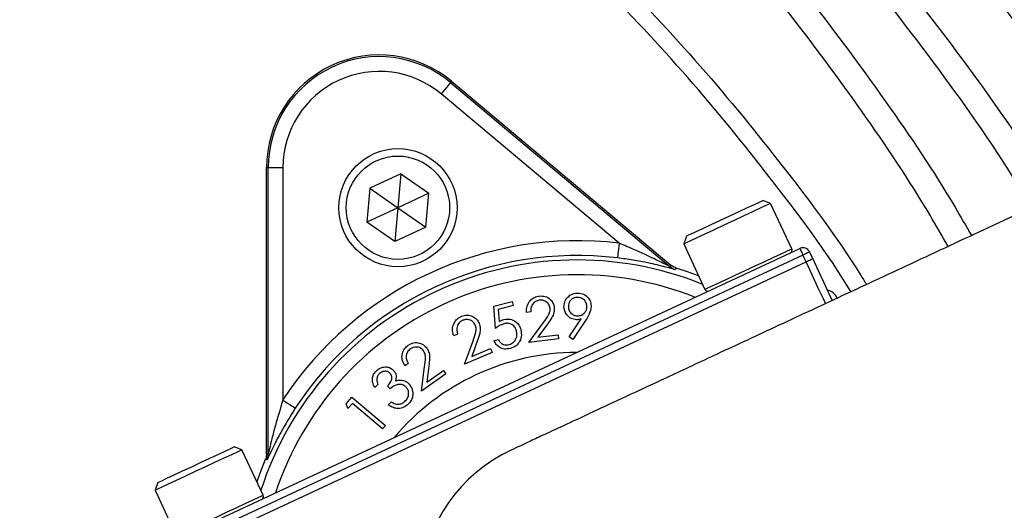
# Model space of a CAD drawing. Header units: millimetres. Extents: x 1452 to 2791, y 499 to 3301.
# Tile 32 of 38: x 2140 to 2274, y 2744 to 2811. Entities that reach past the tile are written whole.
import ezdxf

# ---------------------------------------------------------------- set-up
doc = ezdxf.new("R2010")
doc.units = ezdxf.units.MM

msp = doc.modelspace()

# ---------------------------------------------------------------- linework, layer by layer
at = {"color": 7, "linetype": 'Continuous', "lineweight": 25}
for p, q in [((2198.6, 2802.25), (2198.74, 2802.43)), ((2198.6, 2802.25), (2228.34, 2777.29)), ((2198.74, 2802.43), (2228.45, 2777.5)), ((2221.44, 2780.48), (2197.31, 2800.72)), ((2173.9, 2790.74), (2173.67, 2790.74)), ((2173.67, 2751.95), (2173.67, 2790.74)), ((2173.9, 2790.74), (2175.9, 2790.74)), ((2173.9, 2751.91), (2173.9, 2790.74)), ((2175.9, 2790.74), (2175.9, 2759.24)), ((2191.87, 2789.9), (2187.68, 2787.95)), ((2191.87, 2789.9), (2191.47, 2785.3)), ((2191.87, 2789.9), (2195.65, 2787.25)), ((2187.68, 2787.95), (2187.28, 2783.35)), ((2187.68, 2787.95), (2191.47, 2785.3)), ((2195.65, 2787.25), (2191.47, 2785.3)), ((2195.25, 2782.65), (2195.65, 2787.25)), ((2241.95, 2785.89), (2240.89, 2786.27)), ((2244.82, 2779.72), (2241.95, 2785.89)), ((2191.47, 2785.3), (2187.28, 2783.35)), ((2191.47, 2785.3), (2191.07, 2780.7)), ((2191.47, 2785.3), (2195.25, 2782.65)), ((2191.07, 2780.7), (2187.28, 2783.35)), ((2195.25, 2782.65), (2191.07, 2780.7)), ((2230.55, 2781.46), (2230.17, 2780.39)), ((2230.17, 2780.39), (2233.04, 2774.23)), ((2160.71, 2740.06), (2245.9, 2779.78)), ((2247.23, 2779.3), (2247.65, 2778.39)), ((2246.32, 2778.88), (2161.13, 2739.15)), ((2161.55, 2738.25), (2246.74, 2777.97)), ((2246.74, 2777.97), (2246.32, 2778.88)), ((2229.16, 2777.12), (2229.05, 2776.91)), ((2204.46, 2771.94), (2206.95, 2772.6)), ((2206.95, 2772.6), (2207.09, 2772.05)), ((2204.68, 2768.94), (2204.46, 2771.94)), ((2207.09, 2772.05), (2205.04, 2771.51)), ((2205.04, 2771.51), (2205.17, 2769.86)), ((2209.45, 2771.17), (2208.89, 2771.1)), ((2209.22, 2767.04), (2211.19, 2769.74)), ((2214.66, 2767.78), (2216.28, 2770.22)), ((2216.97, 2770.16), (2215.15, 2767.46)), ((2211.72, 2769.51), (2210.44, 2767.76)), ((2199.56, 2768.16), (2199.03, 2767.94)), ((2200.5, 2764.11), (2201.64, 2767.27)), ((2202.22, 2767.2), (2201.48, 2765.15)), ((2204.48, 2767.28), (2205.07, 2767.44)), ((2213.23, 2767.51), (2209.22, 2767.04)), ((2210.44, 2767.76), (2213.16, 2768.08)), ((2213.16, 2768.08), (2213.23, 2767.51)), ((2215.15, 2767.46), (2214.66, 2767.78)), ((2201.48, 2765.15), (2204.01, 2766.22)), ((2204.01, 2766.22), (2204.24, 2765.69)), ((2204.24, 2765.69), (2200.5, 2764.11)), ((2192.87, 2764.2), (2192.41, 2763.87)), ((2194.65, 2760.45), (2195.09, 2763.77)), ((2195.66, 2763.82), (2195.37, 2761.66)), ((2195.37, 2761.66), (2197.62, 2763.25)), ((2197.62, 2763.25), (2197.95, 2762.78)), ((2197.95, 2762.78), (2194.65, 2760.45)), ((2188.77, 2761.35), (2188.32, 2760.94)), ((2190.44, 2760.77), (2190.07, 2761.17)), ((2184.48, 2758.73), (2185.24, 2759.62)), ((2185.24, 2759.62), (2189.78, 2755.77)), ((2184.69, 2758.08), (2184.48, 2758.73)), ((2185.3, 2758.79), (2184.69, 2758.08)), ((2189.4, 2755.32), (2185.3, 2758.79)), ((2190.17, 2758.6), (2190.6, 2758.99)), ((2189.78, 2755.77), (2189.4, 2755.32)), ((2170.35, 2752.5), (2169.29, 2752.89)), ((2173.22, 2746.34), (2170.35, 2752.5)), ((2158.96, 2748.07), (2158.57, 2747.01)), ((2158.57, 2747.01), (2161.44, 2740.84))]:
    msp.add_line(p, q, dxfattribs=at)
at = {"color": 7, "linetype": 'Continuous', "lineweight": 25, "flags": 128}
for points in [[(2198.6, 2802.25), (2198.57, 2802.22), (2198.49, 2802.13), (2198.37, 2801.99), (2198.21, 2801.8), (2198.02, 2801.56), (2197.8, 2801.3), (2197.56, 2801.02), (2197.31, 2800.72)], [(2237.69, 2784.79), (2238.82, 2785.31), (2239.75, 2785.74), (2240.43, 2786.06), (2240.81, 2786.24), (2240.89, 2786.27)], [(2241.95, 2785.89), (2241.95, 2785.89), (2241.77, 2785.8), (2241.28, 2785.58), (2240.51, 2785.22), (2239.5, 2784.75), (2238.31, 2784.19)], [(2230.55, 2781.46), (2230.66, 2781.51), (2231.08, 2781.7), (2231.79, 2782.03), (2232.75, 2782.48), (2233.89, 2783.01), (2235.15, 2783.6), (2236.44, 2784.2), (2237.69, 2784.79)], [(2238.31, 2784.19), (2236.99, 2783.58), (2235.62, 2782.94), (2234.28, 2782.31), (2233.03, 2781.73), (2231.95, 2781.22), (2231.09, 2780.82), (2230.49, 2780.54), (2230.2, 2780.41), (2230.17, 2780.39)], [(2221.44, 2780.48), (2221.39, 2780.09), (2221.35, 2779.72), (2221.31, 2779.38), (2221.27, 2779.08), (2221.24, 2778.84), (2221.22, 2778.65), (2221.21, 2778.53), (2221.2, 2778.49)], [(2245.9, 2779.78), (2245.91, 2779.77), (2245.93, 2779.72), (2245.97, 2779.63), (2246.02, 2779.52), (2246.09, 2779.38), (2246.16, 2779.23), (2246.24, 2779.06), (2246.32, 2778.88)], [(2247.23, 2779.3), (2247.21, 2779.29), (2247.16, 2779.27), (2247.07, 2779.23), (2246.96, 2779.18), (2246.82, 2779.11), (2246.67, 2779.04), (2246.5, 2778.96), (2246.32, 2778.88)], [(2246.74, 2777.97), (2246.92, 2778.05), (2247.09, 2778.13), (2247.25, 2778.21), (2247.38, 2778.27), (2247.5, 2778.32), (2247.58, 2778.36), (2247.63, 2778.39), (2247.65, 2778.39)], [(2247.65, 2778.39), (2248.39, 2776.8), (2249.11, 2775.27), (2249.76, 2773.86), (2250.3, 2772.71)], [(2228.34, 2777.29), (2228.41, 2777.41), (2228.45, 2777.5)], [(2232.18, 2776.08), (2230.71, 2776.61), (2229.16, 2777.12)], [(2175.9, 2759.24), (2176.22, 2759.03), (2176.53, 2758.83), (2176.82, 2758.64), (2177.07, 2758.47), (2177.28, 2758.34), (2177.44, 2758.23), (2177.53, 2758.17), (2177.57, 2758.15)], [(2166.09, 2751.4), (2167.22, 2751.92), (2168.15, 2752.36), (2168.83, 2752.67), (2169.21, 2752.85), (2169.29, 2752.89)], [(2170.35, 2752.5), (2170.35, 2752.5), (2170.17, 2752.42), (2169.68, 2752.19), (2168.91, 2751.83), (2167.9, 2751.36), (2166.71, 2750.8)], [(2158.96, 2748.07), (2159.06, 2748.12), (2159.48, 2748.31), (2160.19, 2748.65), (2161.15, 2749.09), (2162.29, 2749.63), (2163.55, 2750.21), (2164.84, 2750.82), (2166.09, 2751.4)], [(2173.51, 2751.17), (2172.9, 2749.66), (2172.36, 2748.19)], [(2173.74, 2751.12), (2173.67, 2751.14), (2173.51, 2751.17)], [(2173.67, 2751.95), (2173.77, 2751.93), (2173.9, 2751.91)], [(2166.71, 2750.8), (2165.39, 2750.19), (2164.03, 2749.55), (2162.68, 2748.93), (2161.44, 2748.34), (2160.35, 2747.84), (2159.49, 2747.44), (2158.89, 2747.16), (2158.6, 2747.02), (2158.57, 2747.01)]]:
    msp.add_lwpolyline(points, dxfattribs=at)
at = {"color": 1, "linetype": 'Continuous', "lineweight": 25, "flags": 128}
for points in [[(2241.18, 2778.03), (2242.38, 2778.58), (2243.39, 2779.05), (2244.15, 2779.41), (2244.64, 2779.64), (2244.82, 2779.72), (2244.82, 2779.72)], [(2233.04, 2774.23), (2233.07, 2774.24), (2233.37, 2774.38), (2233.96, 2774.66), (2234.82, 2775.06), (2235.91, 2775.57), (2237.16, 2776.15), (2238.5, 2776.78), (2239.86, 2777.41), (2241.18, 2778.03)], [(2249.43, 2772.22), (2249.09, 2772.94), (2248.36, 2774.5), (2247.57, 2776.2), (2246.74, 2777.97)], [(2169.58, 2744.64), (2170.78, 2745.2), (2171.79, 2745.67), (2172.56, 2746.03), (2173.04, 2746.25), (2173.22, 2746.34), (2173.22, 2746.34)], [(2161.44, 2740.84), (2161.47, 2740.86), (2161.77, 2741), (2162.36, 2741.27), (2163.22, 2741.68), (2164.31, 2742.18), (2165.56, 2742.76), (2166.9, 2743.39), (2168.27, 2744.03), (2169.58, 2744.64)]]:
    msp.add_lwpolyline(points, dxfattribs=at)
at = {"color": 7, "linetype": 'Continuous', "lineweight": 25}
for radius in [8, 7]:
    msp.add_circle((2191.47, 2785.3), radius, dxfattribs=at)
for centre, radius, start, end in [((2027.41, 2624.44), 400, 1.3609, 178.6391), ((2027.41, 2624.44), 394.28, 1.3807, 84.4364), ((2027.41, 2624.44), 394, 1.3816, 84.3878), ((2188.93, 2790.74), 15.26, 50, 180), ((2188.93, 2790.74), 15.03, 50, 180), ((2188.93, 2790.74), 13.03, 50, 180), ((2215.77, 2733.19), 47.63, 83.1629, 146.8371), ((2244.46, 2779.56), 0.4, 295, 25), ((2246.32, 2778.88), 1, 25, 115), ((2215.77, 2733.19), 45.63, 83.1629, 146.8371), ((2229.63, 2778.83), 2, 230.0033, 253.1033), ((2233.4, 2774.4), 0.4, 205, 295), ((2215.77, 2733.19), 32.5, 90.1884, 139.8116), ((2215.77, 2733.19), 21.25, 115, 295.008), ((2171.9, 2751.91), 2, 336.8953, 359.997), ((2172.86, 2746.17), 0.4, 295, 25)]:
    msp.add_arc(centre, radius, start, end, dxfattribs=at)
at = {"color": 1, "linetype": 'Continuous', "lineweight": 25}
for centre, radius, start, end in [((2027.41, 2624.44), 399.79, 1.3616, 178.6384), ((2027.41, 2624.44), 394.79, 1.3789, 84.6156), ((2027.41, 2624.44), 394.28, 1.3807, 84.4368), ((2215.77, 2733.19), 45.03, 67.8805, 162.1195), ((2215.77, 2733.19), 43.03, 68.2745, 161.7255)]:
    msp.add_arc(centre, radius, start, end, dxfattribs=at)
at = {"color": 7, "linetype": 'Continuous', "lineweight": 25}
msp.add_ellipse((2249.16, 2772.2), major_axis=(0.68, 1.88), ratio=0.999695, start_param=5.497939, end_param=6.39065, dxfattribs=at)
for points, knots in [([(2617.95, 2076.16), (2622.29, 2081.49), (2631.69, 2093.04), (2645.46, 2111.37), (2659.31, 2131.06), (2672.5, 2151.22), (2686.4, 2174.07), (2700.73, 2199.77), (2715.15, 2228.45), (2728.35, 2257.71), (2740.3, 2287.5), (2751.02, 2317.75), (2760.49, 2348.41), (2768.7, 2379.43), (2775.65, 2410.76), (2781.34, 2442.34), (2785.75, 2474.13), (2788.89, 2506.06), (2790.73, 2538.1), (2791.29, 2570.19), (2790.55, 2602.27), (2788.5, 2634.29), (2785.15, 2666.21), (2780.48, 2697.96), (2774.48, 2729.5), (2767.15, 2760.74), (2758.51, 2791.66), (2748.56, 2822.18), (2737.34, 2852.25), (2724.84, 2881.82), (2712.24, 2908.41), (2699.89, 2932.13), (2688.09, 2953.12), (2675.61, 2973.71), (2662.46, 2993.87), (2648.65, 3013.59), (2634.18, 3032.85), (2619.07, 3051.6), (2603.33, 3069.82), (2586.95, 3087.48), (2569.97, 3104.56), (2552.4, 3121.04), (2534.28, 3136.9), (2515.61, 3152.11), (2496.43, 3166.68), (2476.76, 3180.58), (2456.64, 3193.8), (2436.07, 3206.33), (2415.09, 3218.15), (2393.72, 3229.25), (2371.98, 3239.61), (2349.89, 3249.21), (2327.49, 3258.05), (2304.79, 3266.11), (2281.82, 3273.36), (2258.61, 3279.8), (2235.19, 3285.41), (2211.58, 3290.19), (2188.14, 3294.08), (2164.9, 3297.13), (2141.89, 3299.34), (2118.82, 3300.82), (2103.41, 3301.15), (2095.71, 3301.31)], [0, 0, 0, 0, 0.012466, 0.027021, 0.041583, 0.056146, 0.070701, 0.090104, 0.109517, 0.128921, 0.148322, 0.16773, 0.187131, 0.20653, 0.225937, 0.245335, 0.264733, 0.284139, 0.303537, 0.322936, 0.342343, 0.361742, 0.381143, 0.400552, 0.419953, 0.439355, 0.458767, 0.47817, 0.497573, 0.516986, 0.536389, 0.550942, 0.565502, 0.580062, 0.594615, 0.609171, 0.623735, 0.638299, 0.652854, 0.667412, 0.68198, 0.696547, 0.711105, 0.725662, 0.740227, 0.754793, 0.76935, 0.783907, 0.798472, 0.813037, 0.827593, 0.842151, 0.856718, 0.871285, 0.885842, 0.900402, 0.91497, 0.929539, 0.944098, 0.95807, 0.972049, 0.986029, 1, 1, 1, 1]), ([(2095.71, 3301.01), (2101.49, 3300.9), (2113.03, 3300.68), (2133.7, 3299.63), (2157.68, 3297.66), (2184.92, 3294.3), (2212, 3289.86), (2239.12, 3284.28), (2266.22, 3277.52), (2293.27, 3269.59), (2319.96, 3260.55), (2346.35, 3250.41), (2372.37, 3239.16), (2397.99, 3226.83), (2423.1, 3213.47), (2447.87, 3198.99), (2472.24, 3183.36), (2496.17, 3166.59), (2519.38, 3148.84), (2541.82, 3130.15), (2563.44, 3110.52), (2584.21, 3089.99), (2604.1, 3068.61), (2623.25, 3046.21), (2641.61, 3022.79), (2659.13, 2998.38), (2675.64, 2973.27), (2690.98, 2947.7), (2705.18, 2921.73), (2718.25, 2895.4), (2730.29, 2868.59), (2741.36, 2841.1), (2751.42, 2812.96), (2760.42, 2784.2), (2768.28, 2755.1), (2775.06, 2725.34), (2780.7, 2694.95), (2785.15, 2663.96), (2788.36, 2632.82), (2790.33, 2601.31), (2791.03, 2569.46), (2790.44, 2537.32), (2788.56, 2505.23), (2785.37, 2473.09), (2780.86, 2440.93), (2775.01, 2408.81), (2767.85, 2376.96), (2759.89, 2347.3), (2751.37, 2319.8), (2742.55, 2294.42), (2732.86, 2269.35), (2722.3, 2244.64), (2710.64, 2219.8), (2697.79, 2194.87), (2683.7, 2169.93), (2668.65, 2145.53), (2652.64, 2121.75), (2635.78, 2098.58), (2623.78, 2083.74), (2617.79, 2076.33)], [0, 0, 0, 0, 0.0104784, 0.0209568, 0.0375463, 0.0541492, 0.070752, 0.0873413, 0.1043797, 0.1214325, 0.1384857, 0.1555245, 0.1727161, 0.1899218, 0.2071277, 0.2243195, 0.2419822, 0.2596602, 0.277338, 0.2950003, 0.3126507, 0.3303169, 0.3479833, 0.3656341, 0.3837967, 0.4019751, 0.4201543, 0.4383179, 0.4560855, 0.4738668, 0.4916484, 0.5094163, 0.5276366, 0.5458713, 0.5641061, 0.5823265, 0.6012508, 0.6201906, 0.6391309, 0.6580559, 0.6774864, 0.6969327, 0.7163793, 0.7358101, 0.7555452, 0.7752969, 0.7950484, 0.8147832, 0.8310246, 0.8472809, 0.8635416, 0.879797, 0.8960378, 0.9133437, 0.9306765, 0.9480219, 0.9653661, 0.9826961, 1, 1, 1, 1]), ([(2618.19, 2076.17), (2622.49, 2081.45), (2631.85, 2092.95), (2645.58, 2111.24), (2659.44, 2130.93), (2672.62, 2151.08), (2686.53, 2173.93), (2700.86, 2199.63), (2715.28, 2228.31), (2728.48, 2257.57), (2740.44, 2287.36), (2751.16, 2317.61), (2760.63, 2348.27), (2768.85, 2379.29), (2775.8, 2410.62), (2781.49, 2442.2), (2785.91, 2473.98), (2789.05, 2505.92), (2790.9, 2537.95), (2791.46, 2570.04), (2790.73, 2602.12), (2788.69, 2634.15), (2785.34, 2666.07), (2780.68, 2697.82), (2774.69, 2729.35), (2767.37, 2760.6), (2758.73, 2791.52), (2748.8, 2822.04), (2737.58, 2852.11), (2725.09, 2881.69), (2712.5, 2908.28), (2700.16, 2932.01), (2688.36, 2953), (2675.89, 2973.59), (2662.75, 2993.76), (2648.94, 3013.49), (2634.48, 3032.75), (2619.38, 3051.5), (2603.64, 3069.73), (2587.27, 3087.39), (2570.3, 3104.48), (2552.74, 3120.97), (2534.62, 3136.84), (2515.96, 3152.06), (2496.79, 3166.63), (2477.12, 3180.55), (2457.01, 3193.78), (2436.45, 3206.31), (2415.47, 3218.14), (2394.1, 3229.25), (2372.36, 3239.62), (2350.29, 3249.24), (2327.88, 3258.09), (2305.19, 3266.16), (2282.23, 3273.42), (2259.02, 3279.87), (2235.6, 3285.49), (2211.99, 3290.29), (2186.49, 3294.55), (2159.08, 3298), (2129.79, 3300.51), (2110.2, 3301.12), (2100.41, 3301.42)], [0, 0, 0, 0, 0.0123904, 0.0269842, 0.041586, 0.0561881, 0.0707823, 0.0902383, 0.1097033, 0.1291598, 0.1486127, 0.1680741, 0.1875273, 0.2069783, 0.2264373, 0.2458885, 0.265339, 0.2847974, 0.3042479, 0.3236992, 0.3431585, 0.3626096, 0.382063, 0.4015246, 0.4209776, 0.4404329, 0.459897, 0.4793523, 0.4988081, 0.5182727, 0.5377284, 0.5523205, 0.5669204, 0.58152, 0.5961119, 0.610707, 0.6253105, 0.6399136, 0.6545083, 0.6691059, 0.6837124, 0.6983189, 0.7129165, 0.7275127, 0.7421176, 0.7567225, 0.7713189, 0.7859149, 0.8005194, 0.8151238, 0.8297197, 0.844317, 0.8589231, 0.8735289, 0.8881259, 0.9027246, 0.9173325, 0.9319404, 0.9465393, 0.9643568, 0.9821826, 1, 1, 1, 1]), ([(2617.36, 2080.51), (2623.2, 2087.79), (2634.89, 2102.37), (2651.32, 2125.09), (2666.93, 2148.4), (2681.62, 2172.31), (2695.39, 2196.73), (2707.91, 2221.05), (2719.25, 2245.18), (2729.51, 2269.09), (2738.95, 2293.33), (2747.57, 2317.87), (2755.45, 2342.91), (2762.53, 2368.46), (2768.81, 2394.48), (2774.21, 2420.71), (2778.73, 2447.1), (2782.55, 2475.08), (2785.5, 2504.64), (2787.37, 2535.78), (2788.03, 2566.96), (2787.45, 2598.41), (2785.58, 2630.09), (2782.39, 2661.95), (2777.89, 2693.65), (2772.24, 2724.22), (2765.55, 2753.65), (2757.96, 2781.93), (2749.28, 2809.89), (2739.44, 2837.72), (2728.41, 2865.36), (2716.19, 2892.78), (2702.88, 2919.69), (2688.65, 2945.76), (2673.54, 2970.96), (2657.61, 2995.3), (2640.71, 3018.97), (2622.7, 3042.15), (2603.54, 3064.75), (2583.23, 3086.71), (2562, 3107.78), (2540.26, 3127.54), (2518.11, 3146.01), (2495.65, 3163.25), (2472.5, 3179.57), (2448.51, 3195.08), (2423.68, 3209.73), (2398.03, 3223.46), (2371.84, 3236.12), (2345.68, 3247.45), (2319.64, 3257.47), (2293.77, 3266.28), (2267.57, 3274.04), (2240.86, 3280.81), (2213.64, 3286.52), (2185.96, 3291.14), (2158.11, 3294.61), (2136.04, 3296.45), (2116.41, 3297.52), (2099.22, 3298.07), (2076.14, 3298.1), (2050.63, 3297.2), (2022.7, 3295.09), (1994.98, 3291.58), (1966.95, 3287.71), (1940.96, 3279.6), (1919.39, 3280.99), (1912.8, 3274.4), (1912.8, 3274.4)], [0, 0, 0, 0, 0.015312, 0.030647, 0.045994, 0.061342, 0.076679, 0.091993, 0.106207, 0.120434, 0.134664, 0.148892, 0.163106, 0.177738, 0.192381, 0.207029, 0.221673, 0.236305, 0.253353, 0.270415, 0.287476, 0.304524, 0.322021, 0.339534, 0.357045, 0.374542, 0.390543, 0.406557, 0.42257, 0.438572, 0.454978, 0.471398, 0.487818, 0.504224, 0.520121, 0.53603, 0.551939, 0.567835, 0.584181, 0.600543, 0.616905, 0.633251, 0.648728, 0.664217, 0.679707, 0.695184, 0.711085, 0.727, 0.742914, 0.758815, 0.773749, 0.788695, 0.803641, 0.818575, 0.833911, 0.849261, 0.86461, 0.879947, 0.885588, 0.896876, 0.908164, 0.923448, 0.93876, 0.954086, 0.96941, 0.984719, 1, 1, 1, 1, 1]), ([(2267.28, 2975.83), (2272.86, 2971.9), (2284.02, 2964.05), (2300.02, 2951.26), (2315.42, 2937.78), (2330.95, 2922.78), (2346.43, 2906.17), (2361.69, 2887.82), (2375.93, 2868.62), (2389.09, 2848.67), (2401.1, 2828.04), (2411.94, 2806.76), (2421.56, 2784.85), (2429.97, 2762.35), (2437.12, 2739.38), (2443, 2716.04), (2447.55, 2692.46), (2450.3, 2672.54), (2451.35, 2660.49), (2451.7, 2656.4)], [0, 0, 0, 0, 0.053631, 0.107324, 0.161017, 0.214648, 0.27703, 0.339608, 0.402285, 0.464963, 0.527541, 0.589924, 0.652719, 0.71571, 0.778802, 0.841894, 0.904888, 0.967684, 1, 1, 1, 1]), ([(2427.48, 2654.78), (2427.16, 2658.62), (2426.21, 2669.95), (2423.67, 2688.71), (2419.42, 2710.94), (2413.9, 2732.93), (2407.17, 2754.58), (2399.26, 2775.78), (2390.18, 2796.44), (2379.95, 2816.49), (2368.61, 2835.94), (2356.19, 2854.75), (2342.75, 2872.85), (2328.34, 2890.14), (2313.73, 2905.8), (2299.09, 2919.91), (2284.57, 2932.61), (2269.5, 2944.65), (2258.99, 2952.05), (2253.74, 2955.74)], [0, 0, 0, 0, 0.0321615, 0.0949422, 0.1579228, 0.2210057, 0.2840889, 0.3470704, 0.4098517, 0.4722897, 0.5349235, 0.5976572, 0.660391, 0.7230251, 0.7854633, 0.8390665, 0.8927315, 0.9463967, 1, 1, 1, 1]), ([(2071.86, 2938.01), (2076.05, 2937.46), (2084.43, 2936.37), (2096.92, 2934.06), (2109.34, 2931.27), (2123.11, 2927.57), (2138.11, 2922.75), (2154.22, 2916.57), (2170.11, 2909.44), (2185.73, 2901.34), (2201, 2892.28), (2215.59, 2882.47), (2229.48, 2871.94), (2242.63, 2860.77), (2255.26, 2848.78), (2267.3, 2835.96), (2278.76, 2822.4), (2285.73, 2812.83), (2289.21, 2808.04)], [0, 0, 0, 0, 0.048581, 0.097163, 0.146074, 0.194985, 0.261089, 0.327245, 0.39335, 0.461382, 0.52947, 0.597502, 0.663608, 0.729764, 0.79587, 0.863895, 0.931975, 1, 1, 1, 1]), ([(2281.03, 2802.3), (2277.72, 2806.85), (2271.08, 2815.97), (2260.15, 2828.92), (2248.55, 2841.3), (2236.27, 2853.01), (2223.38, 2864), (2209.91, 2874.24), (2195.88, 2883.68), (2181.31, 2892.32), (2166.26, 2900.16), (2150.8, 2907.14), (2134.99, 2913.24), (2117.91, 2918.75), (2101.27, 2922.98), (2085.17, 2926.15), (2075.51, 2927.44), (2070.68, 2928.09)], [0, 0, 0, 0, 0.066911, 0.134033, 0.201262, 0.268491, 0.335613, 0.402524, 0.469434, 0.536556, 0.603785, 0.671013, 0.738134, 0.805042, 0.884206, 0.942103, 1, 1, 1, 1]), ([(2027.41, 2897.39), (2033.39, 2897.28), (2045.3, 2897.05), (2063.05, 2895.23), (2080.61, 2892.34), (2097.96, 2888.28), (2115.08, 2883.09), (2131.84, 2876.78), (2148.11, 2869.39), (2163.81, 2860.99), (2178.95, 2851.58), (2193.49, 2841.16), (2207.34, 2829.81), (2220.38, 2817.59), (2232.59, 2804.61), (2243.81, 2790.79), (2251.25, 2780.84), (2254.66, 2775.34), (2254.93, 2774.89)], [0, 0, 0, 0, 0.066604, 0.132741, 0.198704, 0.264784, 0.331248, 0.397963, 0.464211, 0.530241, 0.596318, 0.662746, 0.729501, 0.79579, 0.861821, 0.927859, 0.994194, 1, 1, 1, 1]), ([(2252.84, 2773.92), (2252.62, 2774.26), (2249.31, 2779.61), (2242, 2789.37), (2230.88, 2803.08), (2218.76, 2815.97), (2205.83, 2828.09), (2192.1, 2839.36), (2177.68, 2849.68), (2162.66, 2859.03), (2147.09, 2867.35), (2130.99, 2874.69), (2114.4, 2880.88), (2101.7, 2884.95), (2094.49, 2886.59), (2093.04, 2886.93)], [0, 0, 0, 0, 0.006037, 0.09427, 0.182278, 0.270442, 0.359107, 0.447597, 0.536293, 0.624458, 0.712458, 0.800665, 0.889242, 0.977644, 1, 1, 1, 1]), ([(2306.48, 2798.93), (2302.55, 2797.1), (2294.75, 2793.46), (2283.25, 2788.1), (2272.17, 2782.93), (2261.59, 2778), (2251.65, 2773.36), (2242.45, 2769.08), (2234.46, 2765.35), (2227.73, 2762.21), (2222.26, 2759.66), (2217.8, 2757.58), (2214.25, 2755.92), (2211.55, 2754.67), (2209.58, 2753.75), (2208.07, 2753.04), (2207.21, 2752.64), (2206.79, 2752.44)], [0, 0, 0, 0, 0.079672, 0.158064, 0.235188, 0.311062, 0.385659, 0.459013, 0.531151, 0.593176, 0.654205, 0.714316, 0.773474, 0.831588, 0.888661, 0.944796, 1, 1, 1, 1]), ([(2228.34, 2777.29), (2228.34, 2777.29), (2228.33, 2777.3), (2228.21, 2777.36), (2227.82, 2777.55), (2226.76, 2778.09), (2225.24, 2778.83), (2223.33, 2779.69), (2222.11, 2780.2), (2221.44, 2780.48)], [0, 0, 0, 0, 0.0187121, 0.0381718, 0.0969023, 0.2192738, 0.5116011, 0.7325542, 1, 1, 1, 1]), ([(2229.05, 2776.91), (2229.02, 2776.91), (2228.97, 2776.92), (2228.52, 2777.04), (2227.38, 2777.35), (2225.54, 2777.79), (2223.33, 2778.21), (2221.91, 2778.4), (2221.2, 2778.49)], [0, 0, 0, 0, 0.061697, 0.139125, 0.271169, 0.550457, 0.775245, 1, 1, 1, 1]), ([(2229.16, 2777.12), (2228.95, 2777.2), (2228.69, 2777.3), (2228.49, 2777.47), (2228.45, 2777.5)], [0, 0, 0, 0, 0.837887, 1, 1, 1, 1]), ([(2213.96, 2771.9), (2214, 2772.18), (2214.06, 2772.72), (2214.57, 2773.33), (2215.19, 2773.68), (2215.62, 2773.72), (2215.83, 2773.74)], [0, 0, 0, 0, 0.279671, 0.559006, 0.779556, 1, 1, 1, 1]), ([(2215.83, 2773.74), (2216.1, 2773.71), (2216.64, 2773.64), (2217.24, 2773.15), (2217.59, 2772.54), (2217.63, 2772.12), (2217.65, 2771.91)], [0, 0, 0, 0, 0.279641, 0.559043, 0.779549, 1, 1, 1, 1]), ([(2208.89, 2771.1), (2208.89, 2771.4), (2208.89, 2771.99), (2209.33, 2772.72), (2209.93, 2773.19), (2210.39, 2773.28), (2210.62, 2773.33)], [0, 0, 0, 0, 0.28002, 0.559492, 0.779661, 1, 1, 1, 1]), ([(2210.65, 2772.77), (2210.45, 2772.72), (2210.04, 2772.62), (2209.63, 2772.17), (2209.46, 2771.66), (2209.45, 2771.33), (2209.45, 2771.17)], [0, 0, 0, 0, 0.279442, 0.558588, 0.779011, 1, 1, 1, 1]), ([(2210.62, 2773.33), (2210.89, 2773.34), (2211.42, 2773.35), (2212.08, 2772.94), (2212.51, 2772.4), (2212.6, 2771.99), (2212.64, 2771.78)], [0, 0, 0, 0, 0.279977, 0.559285, 0.779626, 1, 1, 1, 1]), ([(2212.07, 2771.7), (2212.03, 2771.88), (2211.93, 2772.24), (2211.53, 2772.6), (2211.09, 2772.78), (2210.8, 2772.77), (2210.65, 2772.77)], [0, 0, 0, 0, 0.279173, 0.558979, 0.77938, 1, 1, 1, 1]), ([(2215.81, 2773.15), (2215.62, 2773.13), (2215.25, 2773.09), (2214.84, 2772.75), (2214.59, 2772.34), (2214.56, 2772.05), (2214.55, 2771.9)], [0, 0, 0, 0, 0.279598, 0.559294, 0.779585, 1, 1, 1, 1]), ([(2217.07, 2771.9), (2217.04, 2772.08), (2217, 2772.45), (2216.66, 2772.86), (2216.25, 2773.12), (2215.96, 2773.14), (2215.81, 2773.15)], [0, 0, 0, 0, 0.27954, 0.559317, 0.779561, 1, 1, 1, 1]), ([(2211.19, 2769.74), (2211.43, 2770.07), (2211.78, 2770.53), (2212.08, 2771.21), (2212.08, 2771.54), (2212.07, 2771.7)], [0, 0, 0, 0, 0.560686, 0.78048, 1, 1, 1, 1]), ([(2212.64, 2771.78), (2212.65, 2771.54), (2212.66, 2771.07), (2212.28, 2770.3), (2211.93, 2769.81), (2211.72, 2769.51)], [0, 0, 0, 0, 0.2793251, 0.5591865, 1, 1, 1, 1]), ([(2215.66, 2770.12), (2215.41, 2770.15), (2214.89, 2770.22), (2214.34, 2770.71), (2214.01, 2771.3), (2213.98, 2771.7), (2213.96, 2771.9)], [0, 0, 0, 0, 0.279359, 0.559064, 0.779386, 1, 1, 1, 1]), ([(2214.55, 2771.9), (2214.57, 2771.72), (2214.61, 2771.34), (2214.96, 2770.94), (2215.37, 2770.68), (2215.66, 2770.66), (2215.81, 2770.64)], [0, 0, 0, 0, 0.279557, 0.559338, 0.779622, 1, 1, 1, 1]), ([(2215.81, 2770.64), (2215.99, 2770.66), (2216.36, 2770.71), (2216.77, 2771.05), (2217.03, 2771.46), (2217.05, 2771.75), (2217.07, 2771.9)], [0, 0, 0, 0, 0.279563, 0.559308, 0.779615, 1, 1, 1, 1]), ([(2217.65, 2771.91), (2217.59, 2771.55), (2217.48, 2770.92), (2217.12, 2770.39), (2216.97, 2770.16)], [0, 0, 0, 0, 0.558223, 1, 1, 1, 1]), ([(2199.03, 2767.94), (2198.95, 2768.22), (2198.78, 2768.8), (2199, 2769.62), (2199.46, 2770.25), (2199.87, 2770.47), (2200.08, 2770.58)], [0, 0, 0, 0, 0.280033, 0.559478, 0.779607, 1, 1, 1, 1]), ([(2200.27, 2770.04), (2200.08, 2769.94), (2199.72, 2769.73), (2199.46, 2769.18), (2199.43, 2768.64), (2199.52, 2768.32), (2199.56, 2768.16)], [0, 0, 0, 0, 0.2794, 0.558539, 0.779005, 1, 1, 1, 1]), ([(2200.08, 2770.58), (2200.33, 2770.66), (2200.85, 2770.83), (2201.59, 2770.61), (2202.17, 2770.21), (2202.37, 2769.84), (2202.47, 2769.65)], [0, 0, 0, 0, 0.28001, 0.559344, 0.779664, 1, 1, 1, 1]), ([(2201.94, 2769.41), (2201.84, 2769.57), (2201.65, 2769.9), (2201.17, 2770.12), (2200.69, 2770.18), (2200.41, 2770.09), (2200.27, 2770.04)], [0, 0, 0, 0, 0.27918, 0.559016, 0.779367, 1, 1, 1, 1]), ([(2205.17, 2769.86), (2205.29, 2769.93), (2205.49, 2770.05), (2205.72, 2770.12), (2205.82, 2770.15)], [0, 0, 0, 0, 0.560048, 1, 1, 1, 1]), ([(2205.82, 2770.15), (2206.1, 2770.19), (2206.66, 2770.28), (2207.4, 2769.93), (2207.91, 2769.39), (2208.05, 2768.97), (2208.12, 2768.76)], [0, 0, 0, 0, 0.279669, 0.559068, 0.779325, 1, 1, 1, 1]), ([(2216.28, 2770.22), (2216.16, 2770.19), (2215.96, 2770.13), (2215.76, 2770.12), (2215.66, 2770.12)], [0, 0, 0, 0, 0.55995, 1, 1, 1, 1]), ([(2201.64, 2767.27), (2201.79, 2767.66), (2201.99, 2768.2), (2202.09, 2768.94), (2201.99, 2769.26), (2201.94, 2769.41)], [0, 0, 0, 0, 0.560661, 0.780452, 1, 1, 1, 1]), ([(2202.47, 2769.65), (2202.54, 2769.42), (2202.68, 2768.97), (2202.53, 2768.12), (2202.34, 2767.55), (2202.22, 2767.2)], [0, 0, 0, 0, 0.279281, 0.559156, 1, 1, 1, 1]), ([(2205.83, 2769.58), (2205.6, 2769.49), (2205.18, 2769.33), (2204.83, 2769.06), (2204.68, 2768.94)], [0, 0, 0, 0, 0.5593177, 1, 1, 1, 1]), ([(2207.52, 2768.62), (2207.45, 2768.82), (2207.31, 2769.2), (2206.83, 2769.56), (2206.3, 2769.67), (2205.99, 2769.61), (2205.83, 2769.58)], [0, 0, 0, 0, 0.279841, 0.558981, 0.779223, 1, 1, 1, 1]), ([(2206.54, 2766.75), (2206.75, 2766.84), (2207.16, 2767.01), (2207.49, 2767.55), (2207.62, 2768.11), (2207.55, 2768.45), (2207.52, 2768.62)], [0, 0, 0, 0, 0.27907, 0.5589158, 0.7793208, 1, 1, 1, 1]), ([(2208.12, 2768.76), (2208.17, 2768.45), (2208.25, 2767.84), (2207.92, 2767.01), (2207.34, 2766.45), (2206.88, 2766.29), (2206.65, 2766.21)], [0, 0, 0, 0, 0.279852, 0.559277, 0.779414, 1, 1, 1, 1]), ([(2206.65, 2766.21), (2206.4, 2766.17), (2205.91, 2766.08), (2205.24, 2766.34), (2204.75, 2766.76), (2204.57, 2767.11), (2204.48, 2767.28)], [0, 0, 0, 0, 0.2798406, 0.5593154, 0.7795776, 1, 1, 1, 1]), ([(2205.07, 2767.44), (2205.16, 2767.29), (2205.32, 2767), (2205.74, 2766.77), (2206.16, 2766.69), (2206.41, 2766.73), (2206.54, 2766.75)], [0, 0, 0, 0, 0.280101, 0.559231, 0.779624, 1, 1, 1, 1]), ([(2192.41, 2763.87), (2192.27, 2764.13), (2191.98, 2764.65), (2192.02, 2765.5), (2192.33, 2766.21), (2192.69, 2766.51), (2192.86, 2766.66)], [0, 0, 0, 0, 0.2800163, 0.5595109, 0.7796508, 1, 1, 1, 1]), ([(2193.16, 2766.18), (2193.01, 2766.04), (2192.69, 2765.76), (2192.55, 2765.16), (2192.64, 2764.63), (2192.8, 2764.34), (2192.87, 2764.2)], [0, 0, 0, 0, 0.2794208, 0.5585441, 0.7790428, 1, 1, 1, 1]), ([(2192.86, 2766.66), (2193.1, 2766.79), (2193.57, 2767.06), (2194.34, 2767.01), (2194.98, 2766.74), (2195.25, 2766.42), (2195.39, 2766.26)], [0, 0, 0, 0, 0.280007, 0.559298, 0.779622, 1, 1, 1, 1]), ([(2194.92, 2765.92), (2194.8, 2766.06), (2194.54, 2766.33), (2194.02, 2766.45), (2193.54, 2766.4), (2193.29, 2766.25), (2193.16, 2766.18)], [0, 0, 0, 0, 0.279282, 0.559123, 0.779436, 1, 1, 1, 1]), ([(2195.09, 2763.77), (2195.15, 2764.17), (2195.23, 2764.74), (2195.17, 2765.49), (2195.01, 2765.78), (2194.92, 2765.92)], [0, 0, 0, 0, 0.560666, 0.780441, 1, 1, 1, 1]), ([(2195.39, 2766.26), (2195.51, 2766.06), (2195.74, 2765.64), (2195.78, 2764.78), (2195.7, 2764.19), (2195.66, 2763.82)], [0, 0, 0, 0, 0.279324, 0.559178, 1, 1, 1, 1]), ([(2188.32, 2760.94), (2188.22, 2761.16), (2188.01, 2761.58), (2188, 2762.26), (2188.21, 2762.84), (2188.47, 2763.11), (2188.6, 2763.25)], [0, 0, 0, 0, 0.280356, 0.559809, 0.779816, 1, 1, 1, 1]), ([(2188.6, 2763.25), (2188.79, 2763.39), (2189.18, 2763.67), (2189.86, 2763.76), (2190.47, 2763.62), (2190.75, 2763.37), (2190.89, 2763.25)], [0, 0, 0, 0, 0.280018, 0.559837, 0.780053, 1, 1, 1, 1]), ([(2190.43, 2762.84), (2190.31, 2762.94), (2190.08, 2763.13), (2189.64, 2763.15), (2189.26, 2763.04), (2189.08, 2762.89), (2188.98, 2762.82)], [0, 0, 0, 0, 0.278742, 0.558604, 0.779125, 1, 1, 1, 1]), ([(2190.89, 2763.25), (2190.98, 2763.14), (2191.15, 2762.91), (2191.27, 2762.41), (2191.19, 2762.05), (2191.14, 2761.83)], [0, 0, 0, 0, 0.280328, 0.560455, 1, 1, 1, 1]), ([(2188.98, 2762.82), (2188.88, 2762.71), (2188.68, 2762.48), (2188.57, 2761.94), (2188.7, 2761.57), (2188.77, 2761.35)], [0, 0, 0, 0, 0.280136, 0.559668, 1, 1, 1, 1]), ([(2190.07, 2761.17), (2190.28, 2761.41), (2190.6, 2761.77), (2190.69, 2762.43), (2190.52, 2762.7), (2190.43, 2762.84)], [0, 0, 0, 0, 0.5000044, 0.7503208, 1, 1, 1, 1]), ([(2191.14, 2761.83), (2191.3, 2761.88), (2191.58, 2761.96), (2191.88, 2761.94), (2192.01, 2761.92)], [0, 0, 0, 0, 0.5598, 1, 1, 1, 1]), ([(2192.01, 2761.92), (2192.22, 2761.87), (2192.6, 2761.78), (2192.88, 2761.51), (2193, 2761.4)], [0, 0, 0, 0, 0.559522, 1, 1, 1, 1]), ([(2192.6, 2760.97), (2192.49, 2761.07), (2192.26, 2761.27), (2191.8, 2761.39), (2191.13, 2761.32), (2190.72, 2761), (2190.44, 2760.77)], [0, 0, 0, 0, 0.186691, 0.373552, 0.560312, 1, 1, 1, 1]), ([(2192.41, 2759.05), (2192.55, 2759.19), (2192.83, 2759.49), (2192.95, 2760.05), (2192.88, 2760.58), (2192.69, 2760.84), (2192.6, 2760.97)], [0, 0, 0, 0, 0.28028, 0.559632, 0.779909, 1, 1, 1, 1]), ([(2193, 2761.4), (2193.17, 2761.15), (2193.49, 2760.67), (2193.52, 2759.82), (2193.26, 2759.11), (2192.94, 2758.78), (2192.78, 2758.61)], [0, 0, 0, 0, 0.279432, 0.558874, 0.779319, 1, 1, 1, 1]), ([(2224.75, 2713.93), (2225.1, 2714.09), (2225.83, 2714.43), (2227.1, 2715.02), (2228.78, 2715.8), (2230.95, 2716.82), (2233.68, 2718.09), (2236.88, 2719.58), (2240.85, 2721.43), (2245.74, 2723.72), (2251.59, 2726.44), (2258.36, 2729.6), (2265.93, 2733.13), (2274.27, 2737.02), (2284.3, 2741.7), (2296.2, 2747.24), (2310.02, 2753.69), (2319.57, 2758.14), (2324.44, 2760.41)], [0, 0, 0, 0, 0.0456125, 0.0948699, 0.1477602, 0.2043431, 0.251452, 0.3008461, 0.3524815, 0.4063408, 0.4635276, 0.5231144, 0.5850302, 0.6492476, 0.7158138, 0.8065279, 0.9012453, 1, 1, 1, 1]), ([(2175.9, 2759.24), (2175.54, 2758.09), (2174.99, 2756.33), (2174.42, 2754.11), (2174.13, 2752.89), (2173.98, 2752.25), (2173.93, 2752.03), (2173.91, 2751.92), (2173.9, 2751.91), (2173.9, 2751.91)], [0, 0, 0, 0, 0.442618, 0.679746, 0.863529, 0.927185, 0.955884, 0.980518, 1, 1, 1, 1]), ([(2177.57, 2758.15), (2176.89, 2757.04), (2175.83, 2755.34), (2174.72, 2753.18), (2174.15, 2751.99), (2173.86, 2751.37), (2173.76, 2751.14), (2173.74, 2751.13), (2173.74, 2751.12)], [0, 0, 0, 0, 0.406631, 0.629424, 0.815664, 0.890648, 0.967179, 1, 1, 1, 1]), ([(2192.78, 2758.61), (2192.57, 2758.45), (2192.14, 2758.12), (2191.36, 2758.04), (2190.69, 2758.24), (2190.34, 2758.48), (2190.17, 2758.6)], [0, 0, 0, 0, 0.279851, 0.558955, 0.779253, 1, 1, 1, 1]), ([(2190.6, 2758.99), (2190.75, 2758.89), (2191.03, 2758.72), (2191.35, 2758.68), (2191.49, 2758.66)], [0, 0, 0, 0, 0.560693, 1, 1, 1, 1]), ([(2191.49, 2758.66), (2191.68, 2758.69), (2192.02, 2758.73), (2192.29, 2758.95), (2192.41, 2759.05)], [0, 0, 0, 0, 0.558726, 1, 1, 1, 1]), ([(2173.67, 2751.95), (2173.65, 2751.73), (2173.63, 2751.46), (2173.53, 2751.21), (2173.51, 2751.17)], [0, 0, 0, 0, 0.837883, 1, 1, 1, 1])]:
    msp.add_open_spline(points, degree=3, knots=knots, dxfattribs=at)
at = {"color": 1, "linetype": 'Continuous', "lineweight": 25}
for points, knots in [([(2054.43, 2927.08), (2058.87, 2926.63), (2067.73, 2925.74), (2080.93, 2923.66), (2094.99, 2920.81), (2109.86, 2916.95), (2125.44, 2911.95), (2140.73, 2906.08), (2155.65, 2899.38), (2170.14, 2891.9), (2184.97, 2883.18), (2200.03, 2873.06), (2215.16, 2861.43), (2229.53, 2848.89), (2243.04, 2835.52), (2255.95, 2821.09), (2268.01, 2805.49), (2276.23, 2793.89), (2280, 2787.44), (2280.39, 2786.76)], [0, 0, 0, 0, 0.047946, 0.095916, 0.143857, 0.202584, 0.261498, 0.320516, 0.379544, 0.438481, 0.497223, 0.566387, 0.635758, 0.705205, 0.774589, 0.843765, 0.917469, 0.991408, 1, 1, 1, 1]), ([(2076.06, 2921.39), (2080.93, 2920.36), (2090.67, 2918.31), (2105.01, 2914.16), (2119.62, 2909.06), (2134.39, 2902.84), (2149.26, 2895.48), (2163.67, 2887.29), (2177.58, 2878.34), (2191.76, 2868.18), (2206.07, 2856.65), (2220.33, 2843.62), (2233.73, 2829.76), (2246.22, 2815.14), (2257.26, 2800.29), (2264.86, 2789.04), (2268.41, 2782.8), (2269.14, 2781.52)], [0, 0, 0, 0, 0.060173, 0.120401, 0.180575, 0.247623, 0.314831, 0.382131, 0.449409, 0.516515, 0.595263, 0.674244, 0.753299, 0.832273, 0.911016, 0.981716, 1, 1, 1, 1]), ([(2277.24, 2785.3), (2276.79, 2786.07), (2273.01, 2792.56), (2264.83, 2804.12), (2252.93, 2819.52), (2240.19, 2833.76), (2226.86, 2846.96), (2212.68, 2859.34), (2197.74, 2870.82), (2182.88, 2880.82), (2168.24, 2889.43), (2153.95, 2896.8), (2139.23, 2903.41), (2124.15, 2909.21), (2108.77, 2914.13), (2092.75, 2918.35), (2081.76, 2920.35), (2076.06, 2921.39)], [0, 0, 0, 0, 0.010901, 0.091236, 0.171317, 0.246459, 0.321827, 0.397263, 0.472616, 0.547745, 0.61151, 0.675486, 0.73956, 0.803624, 0.867575, 0.931323, 1, 1, 1, 1]), ([(2265.97, 2780.04), (2265.17, 2781.46), (2261.58, 2787.77), (2253.99, 2799.03), (2243.09, 2813.68), (2230.76, 2828.11), (2217.54, 2841.79), (2203.47, 2854.64), (2189.35, 2866.02), (2175.36, 2876.05), (2161.64, 2884.87), (2147.43, 2892.96), (2132.76, 2900.22), (2118.19, 2906.36), (2103.77, 2911.39), (2089.65, 2915.47), (2080.07, 2917.49), (2075.3, 2918.5)], [0, 0, 0, 0, 0.0204609, 0.0910509, 0.1696846, 0.2485488, 0.3274933, 0.4063624, 0.4850003, 0.5519622, 0.6190955, 0.6862503, 0.7533134, 0.8202161, 0.880302, 0.9403878, 1, 1, 1, 1]), ([(2318.16, 2757.48), (2318.53, 2756.72), (2321.9, 2749.89), (2327.14, 2736.49), (2333.52, 2718.08), (2338.43, 2700.02), (2342.19, 2682.47), (2344.96, 2664.71), (2346.74, 2646.82), (2347.51, 2628.88), (2347.27, 2610.93), (2345.99, 2592.99), (2343.68, 2575.09), (2340.36, 2557.33), (2336.06, 2539.77), (2330.79, 2522.51), (2324.57, 2505.6), (2317.37, 2489.07), (2309.24, 2472.95), (2300.21, 2457.29), (2290.33, 2442.15), (2279.63, 2427.6), (2268.16, 2413.72), (2255.93, 2400.54), (2242.98, 2388.06), (2229.33, 2376.31), (2215.05, 2365.32), (2200.21, 2355.16), (2184.93, 2345.91), (2169.22, 2337.59), (2153.13, 2330.17), (2136.64, 2323.64), (2119.81, 2318.04), (2102.74, 2313.3), (2091.18, 2310.96), (2085.41, 2309.79)], [0, 0, 0, 0, 0.004375, 0.039308, 0.074136, 0.104917, 0.135797, 0.166726, 0.197654, 0.228532, 0.259314, 0.290258, 0.3213, 0.352393, 0.383487, 0.414531, 0.445475, 0.476434, 0.507491, 0.538598, 0.569705, 0.600762, 0.631722, 0.662567, 0.693508, 0.724499, 0.75549, 0.786431, 0.817276, 0.847653, 0.878123, 0.908639, 0.939156, 0.969624, 1, 1, 1, 1]), ([(2084.85, 2319.86), (2091.47, 2321.25), (2104.72, 2324.03), (2124.22, 2329.86), (2143.34, 2336.86), (2161.95, 2345.1), (2179.09, 2354.06), (2194.8, 2363.57), (2209.18, 2373.42), (2223.02, 2384.06), (2236.24, 2395.45), (2248.79, 2407.54), (2260.64, 2420.31), (2271.75, 2433.76), (2282.11, 2447.85), (2291.69, 2462.52), (2300.44, 2477.7), (2308.31, 2493.32), (2315.28, 2509.32), (2321.31, 2525.71), (2326.42, 2542.43), (2330.58, 2559.43), (2333.79, 2576.64), (2336.03, 2593.98), (2337.28, 2611.35), (2337.51, 2628.74), (2336.76, 2646.11), (2335.03, 2663.44), (2332.35, 2680.65), (2328.71, 2697.65), (2323.92, 2715.24), (2317.73, 2733.14), (2312.65, 2746.1), (2309.44, 2752.61), (2309.12, 2753.27)], [0, 0, 0, 0, 0.036095, 0.072306, 0.108558, 0.14477, 0.180866, 0.211789, 0.242808, 0.273877, 0.304946, 0.335966, 0.366888, 0.397925, 0.42906, 0.460245, 0.491429, 0.522563, 0.5536, 0.584617, 0.615732, 0.646898, 0.678063, 0.709178, 0.740194, 0.771044, 0.801992, 0.83299, 0.863988, 0.894937, 0.925788, 0.961261, 0.996088, 1, 1, 1, 1]), ([(2300.26, 2749.14), (2302.29, 2744.5), (2306.63, 2734.58), (2312, 2718.91), (2316.74, 2702.32), (2320.48, 2685.46), (2323.22, 2668.42), (2324.93, 2651.29), (2325.59, 2634.28), (2325.18, 2617.44), (2323.79, 2600.78), (2321.41, 2584.2), (2318.09, 2567.77), (2313.84, 2551.57), (2308.34, 2534.61), (2301.38, 2516.98), (2292.75, 2498.81), (2282.92, 2481.2), (2271.94, 2464.27), (2260.41, 2448.84), (2248.53, 2434.86), (2236.46, 2422.22), (2223.64, 2410.26), (2210.13, 2399.03), (2195.99, 2388.59), (2181.43, 2379.12), (2166.47, 2370.6), (2151.16, 2363.03), (2135.4, 2356.31), (2119.27, 2350.5), (2102.83, 2345.62), (2085.33, 2341.51), (2066.74, 2338.38), (2047.12, 2336.4), (2027.51, 2335.73), (2007.99, 2336.39), (1988.63, 2338.34), (1969.44, 2341.53), (1950.52, 2345.96), (1932, 2351.6), (1913.93, 2358.45), (1896.35, 2366.46), (1879.34, 2375.58), (1862.99, 2385.73), (1847.26, 2396.95), (1832.24, 2409.24), (1817.95, 2422.57), (1804.55, 2436.75), (1792.15, 2451.74), (1781.82, 2465.78), (1776.04, 2475.05), (1773.66, 2478.85)], [0, 0, 0, 0, 0.017274, 0.036877, 0.056546, 0.076248, 0.095947, 0.115611, 0.13521, 0.154241, 0.17333, 0.192453, 0.211578, 0.230674, 0.249708, 0.27247, 0.295306, 0.318165, 0.341, 0.363761, 0.383342, 0.402991, 0.422672, 0.44235, 0.461992, 0.481569, 0.500493, 0.519483, 0.538505, 0.557525, 0.576511, 0.595432, 0.617191, 0.638975, 0.660733, 0.682151, 0.703643, 0.725161, 0.746655, 0.768075, 0.789464, 0.810923, 0.832408, 0.853871, 0.875264, 0.897121, 0.919045, 0.940995, 0.962923, 0.984784, 1, 1, 1, 1]), ([(1777.86, 2480.81), (1779.95, 2477.42), (1785.37, 2468.62), (1795.36, 2455.15), (1807.58, 2440.36), (1820.81, 2426.37), (1834.91, 2413.22), (1849.73, 2401.1), (1865.25, 2390.03), (1881.38, 2380.02), (1898.16, 2371.03), (1915.5, 2363.14), (1933.32, 2356.38), (1951.59, 2350.82), (1970.24, 2346.45), (1989.17, 2343.3), (2008.26, 2341.38), (2027.51, 2340.73), (2046.85, 2341.39), (2066.19, 2343.34), (2084.52, 2346.43), (2101.79, 2350.48), (2118, 2355.29), (2133.91, 2361.03), (2149.45, 2367.65), (2164.55, 2375.12), (2179.31, 2383.51), (2193.68, 2392.86), (2207.63, 2403.15), (2220.96, 2414.23), (2233.6, 2426.03), (2245.51, 2438.49), (2257.25, 2452.28), (2268.62, 2467.5), (2279.46, 2484.21), (2289.17, 2501.58), (2297.68, 2519.5), (2304.57, 2536.88), (2310, 2553.61), (2314.19, 2569.59), (2317.48, 2585.79), (2319.82, 2602.14), (2321.2, 2618.57), (2321.61, 2635.18), (2320.97, 2651.95), (2319.29, 2668.85), (2316.59, 2685.66), (2312.91, 2702.29), (2308.22, 2718.65), (2303.04, 2733.83), (2298.89, 2743.33), (2297.02, 2747.63)], [0, 0, 0, 0, 0.0137511, 0.035675, 0.057667, 0.07968, 0.1016679, 0.1235884, 0.1450308, 0.1665433, 0.1880775, 0.2095859, 0.2310248, 0.2524856, 0.2740209, 0.2955804, 0.3171136, 0.3385727, 0.3603716, 0.3821968, 0.403996, 0.4229574, 0.441984, 0.4610454, 0.4801085, 0.4991391, 0.518103, 0.5377336, 0.5574297, 0.5771615, 0.5968961, 0.6165984, 0.6362331, 0.6590662, 0.6819725, 0.7049042, 0.7278114, 0.7506452, 0.7697333, 0.7888829, 0.8080615, 0.8272373, 0.8463805, 0.8654643, 0.885121, 0.9048426, 0.9245994, 0.9443587, 0.9640859, 0.9837464, 1, 1, 1, 1])]:
    msp.add_open_spline(points, degree=3, knots=knots, dxfattribs=at)

doc.saveas('drawing.dxf')
